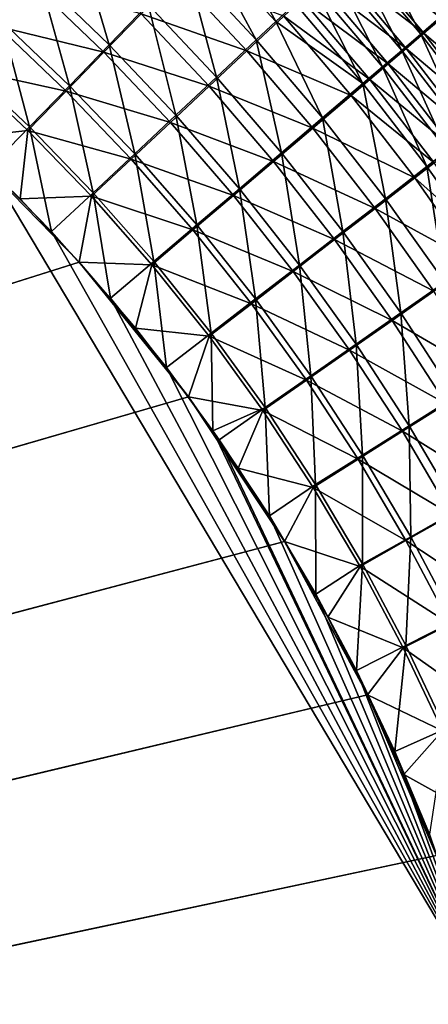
# Model space of a CAD drawing. Header units: metres. Extents: x -900 to 900, y -400 to 400.
# Tile 212 of 243: x 523 to 553, y 127 to 199. Entities that reach past the tile are written whole.
import ezdxf

# ---------------------------------------------------------------- set-up
doc = ezdxf.new("R2010")
doc.units = ezdxf.units.M

msp = doc.modelspace()

# ---------------------------------------------------------------- linework, layer by layer
at = {"layer": 'top'}
for points in [[(518.75531, 207.078659, -491.945099), (524.068848, 202.40947, -491.906433), (521.284912, 199.244263, -492.712402)], [(529.173706, 197.49234, -491.867981), (524.068848, 202.40947, -491.906433), (526.807922, 205.528397, -490.814636)], [(532.03125, 200.443665, -490.796936), (529.173706, 197.49234, -491.867981), (526.807922, 205.528397, -490.814636)], [(537.551697, 206.157883, -487.834229), (541.359131, 199.194077, -488.691559), (536.199768, 204.756851, -488.67514)], [(541.359131, 199.194077, -488.691559), (537.551697, 206.157883, -487.834229), (542.765747, 200.517075, -487.865143)], [(551.961731, 198.274628, -485.070984), (546.850098, 204.364273, -485.005951), (548.161377, 205.601379, -483.929596)], [(548.161377, 205.601379, -483.929596), (553.32312, 199.440063, -484.010712), (551.961731, 198.274628, -485.070984)], [(539.932495, 197.853149, -489.453033), (534.828064, 203.336456, -489.449921), (536.199768, 204.756851, -488.67514)], [(536.199768, 204.756851, -488.67514), (541.359131, 199.194077, -488.691559), (539.932495, 197.853149, -489.453033)], [(546.850098, 204.364273, -485.005951), (550.573853, 197.087372, -486.071136), (545.512756, 203.103577, -486.021332)], [(545.835571, 203.254257, -482.406189), (552.197388, 198.333649, -481.455811), (547.085022, 204.430939, -481.381622)], [(550.573853, 197.087372, -486.071136), (546.850098, 204.364273, -485.005951), (551.961731, 198.274628, -485.070984)], [(547.085022, 204.430939, -481.381622), (552.197388, 198.333649, -481.455811), (553.467712, 199.420151, -480.390289)], [(521.053833, 198.828476, -489.747498), (523.706848, 201.839066, -488.980408), (515.885315, 203.311935, -489.80365)], [(537.024841, 195.123108, -490.777069), (532.03125, 200.443665, -490.796936), (534.828064, 203.336456, -489.449921)], [(537.024841, 195.123108, -490.777069), (534.828064, 203.336456, -489.449921), (539.932495, 197.853149, -489.453033)], [(544.150818, 201.820709, -486.974731), (545.512756, 203.103577, -486.021332), (549.16095, 195.879593, -487.010193)], [(544.56134, 202.055161, -483.372711), (550.90033, 197.225174, -482.465118), (545.835571, 203.254257, -482.406189)], [(545.512756, 203.103577, -486.021332), (550.573853, 197.087372, -486.071136), (549.16095, 195.879593, -487.010193)], [(545.835571, 203.254257, -482.406189), (550.90033, 197.225174, -482.465118), (552.197388, 198.333649, -481.455811)], [(521.284912, 199.244263, -492.712402), (524.068848, 202.40947, -491.906433), (526.270569, 194.498108, -492.65921)], [(524.068848, 202.40947, -491.906433), (529.173706, 197.49234, -491.867981), (526.270569, 194.498108, -492.65921)], [(539.244446, 197.061325, -486.639191), (534.175171, 202.503922, -486.639191), (531.510193, 199.752487, -487.921326)], [(539.244446, 197.061325, -486.639191), (541.94397, 199.595032, -485.127747), (534.175171, 202.503922, -486.639191)], [(549.578064, 196.095947, -483.417175), (544.56134, 202.055161, -483.372711), (543.263672, 200.834961, -484.280182)], [(550.90033, 197.225174, -482.465118), (544.56134, 202.055161, -483.372711), (549.578064, 196.095947, -483.417175)], [(528.787292, 196.945404, -488.940765), (523.706848, 201.839066, -488.980408), (521.053833, 198.828476, -489.747498)], [(528.787292, 196.945404, -488.940765), (531.510193, 199.752487, -487.921326), (523.706848, 201.839066, -488.980408)], [(544.150818, 201.820709, -486.974731), (547.724609, 194.652588, -487.887207), (542.765747, 200.517075, -487.865143)], [(547.724609, 194.652588, -487.887207), (544.150818, 201.820709, -486.974731), (549.16095, 195.879593, -487.010193)], [(534.055603, 192.338882, -491.8302), (529.173706, 197.49234, -491.867981), (532.03125, 200.443665, -490.796936)], [(537.024841, 195.123108, -490.777069), (534.055603, 192.338882, -491.8302), (532.03125, 200.443665, -490.796936)], [(547.724609, 194.652588, -487.887207), (541.359131, 199.194077, -488.691559), (542.765747, 200.517075, -487.865143)], [(548.231995, 194.947205, -484.311096), (543.263672, 200.834961, -484.280182), (541.94397, 199.595032, -485.127747)], [(548.231995, 194.947205, -484.311096), (549.578064, 196.095947, -483.417175), (543.263672, 200.834961, -484.280182)], [(536.474121, 194.464737, -487.899506), (531.510193, 199.752487, -487.921326), (528.787292, 196.945404, -488.940765)], [(536.474121, 194.464737, -487.899506), (539.244446, 197.061325, -486.639191), (531.510193, 199.752487, -487.921326)], [(523.337769, 191.477264, -493.167603), (518.471558, 196.050323, -493.229462), (521.284912, 199.244263, -492.712402)], [(526.270569, 194.498108, -492.65921), (523.337769, 191.477264, -493.167603), (521.284912, 199.244263, -492.712402)], [(546.863586, 193.780182, -485.145935), (541.94397, 199.595032, -485.127747), (539.244446, 197.061325, -486.639191)], [(541.359131, 199.194077, -488.691559), (544.78772, 192.146164, -489.451294), (539.932495, 197.853149, -489.453033)], [(544.78772, 192.146164, -489.451294), (541.359131, 199.194077, -488.691559), (547.724609, 194.652588, -487.887207)], [(546.863586, 193.780182, -485.145935), (548.231995, 194.947205, -484.311096), (541.94397, 199.595032, -485.127747)], [(553.32312, 199.440063, -484.010712), (556.800354, 191.972702, -485.121124), (551.961731, 198.274628, -485.070984)], [(552.197388, 198.333649, -481.455811), (558.350769, 193.04454, -480.461731), (553.467712, 199.420151, -480.390289)], [(526.021057, 194.097519, -489.693878), (521.053833, 198.828476, -489.747498), (518.372864, 195.790604, -490.239655)], [(526.021057, 194.097519, -489.693878), (528.787292, 196.945404, -488.940765), (521.053833, 198.828476, -489.747498)], [(555.364807, 190.859222, -486.108429), (550.573853, 197.087372, -486.071136), (551.961731, 198.274628, -485.070984)], [(550.90033, 197.225174, -482.465118), (557.03595, 192.024994, -481.513733), (552.197388, 198.333649, -481.455811)], [(551.961731, 198.274628, -485.070984), (556.800354, 191.972702, -485.121124), (555.364807, 190.859222, -486.108429)], [(552.197388, 198.333649, -481.455811), (557.03595, 192.024994, -481.513733), (558.350769, 193.04454, -480.461731)], [(541.775391, 189.578537, -490.755646), (537.024841, 195.123108, -490.777069), (539.932495, 197.853149, -489.453033)], [(539.932495, 197.853149, -489.453033), (544.78772, 192.146164, -489.451294), (541.775391, 189.578537, -490.755646)], [(533.645081, 191.816605, -488.901947), (528.787292, 196.945404, -488.940765), (526.021057, 194.097519, -489.693878)], [(526.270569, 194.498108, -492.65921), (529.173706, 197.49234, -491.867981), (531.040161, 189.514893, -492.608643)], [(533.645081, 191.816605, -488.901947), (536.474121, 194.464737, -487.899506), (528.787292, 196.945404, -488.940765)], [(529.173706, 197.49234, -491.867981), (534.055603, 192.338882, -491.8302), (531.040161, 189.514893, -492.608643)], [(544.065613, 191.396286, -486.634796), (539.244446, 197.061325, -486.639191), (536.474121, 194.464737, -487.899506)], [(544.065613, 191.396286, -486.634796), (546.863586, 193.780182, -485.145935), (539.244446, 197.061325, -486.639191)], [(550.573853, 197.087372, -486.071136), (553.903809, 189.726761, -487.035431), (549.16095, 195.879593, -487.010193)], [(555.694031, 190.985123, -482.510132), (550.90033, 197.225174, -482.465118), (549.578064, 196.095947, -483.417175)], [(553.903809, 189.726761, -487.035431), (550.573853, 197.087372, -486.071136), (555.364807, 190.859222, -486.108429)], [(557.03595, 192.024994, -481.513733), (550.90033, 197.225174, -482.465118), (555.694031, 190.985123, -482.510132)], [(554.326477, 189.926071, -483.450012), (549.578064, 196.095947, -483.417175), (548.231995, 194.947205, -484.311096)], [(555.694031, 190.985123, -482.510132), (549.578064, 196.095947, -483.417175), (554.326477, 189.926071, -483.450012)], [(518.372864, 195.790604, -490.239655), (518.09021, 190.658234, -490.42038), (523.226501, 191.224335, -490.177795)], [(523.226501, 191.224335, -490.177795), (526.021057, 194.097519, -489.693878), (518.372864, 195.790604, -490.239655)], [(523.337769, 191.477264, -493.167603), (520.393921, 188.45813, -493.390167), (518.471558, 196.050323, -493.229462)], [(552.419067, 188.576553, -487.901184), (547.724609, 194.652588, -487.887207), (549.16095, 195.879593, -487.010193)], [(549.16095, 195.879593, -487.010193), (553.903809, 189.726761, -487.035431), (552.419067, 188.576553, -487.901184)], [(538.7005, 186.960754, -491.793396), (534.055603, 192.338882, -491.8302), (537.024841, 195.123108, -490.777069)], [(541.775391, 189.578537, -490.755646), (538.7005, 186.960754, -491.793396), (537.024841, 195.123108, -490.777069)], [(549.384216, 186.227661, -489.44519), (544.78772, 192.146164, -489.451294), (547.724609, 194.652588, -487.887207)], [(552.934692, 188.848984, -484.332489), (548.231995, 194.947205, -484.311096), (546.863586, 193.780182, -485.145935)], [(549.384216, 186.227661, -489.44519), (547.724609, 194.652588, -487.887207), (552.419067, 188.576553, -487.901184)], [(552.934692, 188.848984, -484.332489), (554.326477, 189.926071, -483.450012), (548.231995, 194.947205, -484.311096)], [(530.772095, 189.130692, -489.642944), (526.021057, 194.097519, -489.693878), (523.226501, 191.224335, -490.177795)], [(527.994629, 186.666229, -493.109589), (523.337769, 191.477264, -493.167603), (526.270569, 194.498108, -492.65921)], [(530.772095, 189.130692, -489.642944), (533.645081, 191.816605, -488.901947), (526.021057, 194.097519, -489.693878)], [(531.040161, 189.514893, -492.608643), (527.994629, 186.666229, -493.109589), (526.270569, 194.498108, -492.65921)], [(541.19574, 188.954193, -487.876434), (536.474121, 194.464737, -487.899506), (533.645081, 191.816605, -488.901947)], [(541.19574, 188.954193, -487.876434), (544.065613, 191.396286, -486.634796), (536.474121, 194.464737, -487.899506)], [(551.520264, 187.755005, -485.156647), (546.863586, 193.780182, -485.145935), (544.065613, 191.396286, -486.634796)], [(551.520264, 187.755005, -485.156647), (552.934692, 188.848984, -484.332489), (546.863586, 193.780182, -485.145935)], [(538.266357, 186.464417, -488.864288), (533.645081, 191.816605, -488.901947), (530.772095, 189.130692, -489.642944)], [(531.040161, 189.514893, -492.608643), (534.055603, 192.338882, -491.8302), (535.578796, 184.306183, -492.560974)], [(538.266357, 186.464417, -488.864288), (541.19574, 188.954193, -487.876434), (533.645081, 191.816605, -488.901947)], [(534.055603, 192.338882, -491.8302), (538.7005, 186.960754, -491.793396), (535.578796, 184.306183, -492.560974)], [(544.78772, 192.146164, -489.451294), (546.272827, 183.82225, -490.733002), (541.775391, 189.578537, -490.755646)], [(546.272827, 183.82225, -490.733002), (544.78772, 192.146164, -489.451294), (549.384216, 186.227661, -489.44519)], [(518.09021, 190.658234, -490.42038), (522.644226, 186.225739, -490.359344), (523.226501, 191.224335, -490.177795)], [(524.934204, 183.812775, -493.330139), (520.393921, 188.45813, -493.390167), (523.337769, 191.477264, -493.167603)], [(523.226501, 191.224335, -490.177795), (522.644226, 186.225739, -490.359344), (527.870422, 186.42131, -490.119781)], [(527.870422, 186.42131, -490.119781), (530.772095, 189.130692, -489.642944), (523.226501, 191.224335, -490.177795)], [(527.994629, 186.666229, -493.109589), (524.934204, 183.812775, -493.330139), (523.337769, 191.477264, -493.167603)], [(548.629211, 185.520981, -486.626495), (544.065613, 191.396286, -486.634796), (541.19574, 188.954193, -487.876434)], [(548.629211, 185.520981, -486.626495), (551.520264, 187.755005, -485.156647), (544.065613, 191.396286, -486.634796)], [(518.09021, 190.658234, -490.42038), (62.92001, 35.135952, -500.496002), (526.977783, 181.583008, -490.302704)], [(526.977783, 181.583008, -490.302704), (522.644226, 186.225739, -490.359344), (518.09021, 190.658234, -490.42038)], [(553.903809, 189.726761, -487.035431), (556.842163, 182.300995, -487.90741), (552.419067, 188.576553, -487.901184)], [(535.292358, 183.939667, -489.594971), (530.772095, 189.130692, -489.642944), (527.870422, 186.42131, -490.119781)], [(532.426697, 181.628784, -493.055542), (527.994629, 186.666229, -493.109589), (531.040161, 189.514893, -492.608643)], [(535.292358, 183.939667, -489.594971), (538.266357, 186.464417, -488.864288), (530.772095, 189.130692, -489.642944)], [(535.578796, 184.306183, -492.560974), (532.426697, 181.628784, -493.055542), (531.040161, 189.514893, -492.608643)], [(545.665222, 183.233185, -487.852417), (541.19574, 188.954193, -487.876434), (538.266357, 186.464417, -488.864288)], [(543.0979, 181.370483, -491.757843), (538.7005, 186.960754, -491.793396), (541.775391, 189.578537, -490.755646)], [(545.665222, 183.233185, -487.852417), (548.629211, 185.520981, -486.626495), (541.19574, 188.954193, -487.876434)], [(541.775391, 189.578537, -490.755646), (546.272827, 183.82225, -490.733002), (543.0979, 181.370483, -491.757843)], [(520.393921, 188.45813, -493.390167), (556.825012, 127.259506, -492.974121), (63.320282, 33.791721, -503.495331)], [(520.393921, 188.45813, -493.390167), (524.934204, 183.812775, -493.330139), (556.825012, 127.259506, -492.974121)], [(553.714905, 180.110062, -489.435028), (549.384216, 186.227661, -489.44519), (552.419067, 188.576553, -487.901184)], [(557.365051, 182.5522, -484.344788), (552.934692, 188.848984, -484.332489), (551.520264, 187.755005, -485.156647)], [(552.419067, 188.576553, -487.901184), (556.842163, 182.300995, -487.90741), (553.714905, 180.110062, -489.435028)], [(555.907166, 181.53154, -485.160217), (551.520264, 187.755005, -485.156647), (548.629211, 185.520981, -486.626495)], [(555.907166, 181.53154, -485.160217), (557.365051, 182.5522, -484.344788), (551.520264, 187.755005, -485.156647)], [(535.578796, 184.306183, -492.560974), (538.7005, 186.960754, -491.793396), (539.875549, 178.884705, -492.516296)], [(538.7005, 186.960754, -491.793396), (543.0979, 181.370483, -491.757843), (539.875549, 178.884705, -492.516296)], [(522.644226, 186.225739, -490.359344), (526.977783, 181.583008, -490.302704), (527.870422, 186.42131, -490.119781)], [(529.259338, 178.941071, -493.274384), (524.934204, 183.812775, -493.330139), (527.994629, 186.666229, -493.109589)], [(527.870422, 186.42131, -490.119781), (526.977783, 181.583008, -490.302704), (532.289368, 181.393188, -490.065796)], [(532.289368, 181.393188, -490.065796), (535.292358, 183.939667, -489.594971), (527.870422, 186.42131, -490.119781)], [(532.426697, 181.628784, -493.055542), (529.259338, 178.941071, -493.274384), (527.994629, 186.666229, -493.109589)], [(542.640747, 180.901321, -488.828064), (538.266357, 186.464417, -488.864288), (535.292358, 183.939667, -489.594971)], [(542.640747, 180.901321, -488.828064), (545.665222, 183.233185, -487.852417), (538.266357, 186.464417, -488.864288)], [(550.509766, 177.867004, -490.70929), (546.272827, 183.82225, -490.733002), (549.384216, 186.227661, -489.44519)], [(550.509766, 177.867004, -490.70929), (549.384216, 186.227661, -489.44519), (553.714905, 180.110062, -489.435028)], [(552.928223, 179.447769, -486.614502), (548.629211, 185.520981, -486.626495), (545.665222, 183.233185, -487.852417)], [(552.928223, 179.447769, -486.614502), (555.907166, 181.53154, -485.160217), (548.629211, 185.520981, -486.626495)], [(539.571106, 178.537125, -489.550049), (535.292358, 183.939667, -489.594971), (532.289368, 181.393188, -490.065796)], [(536.622437, 176.377823, -493.005585), (532.426697, 181.628784, -493.055542), (535.578796, 184.306183, -492.560974)], [(539.571106, 178.537125, -489.550049), (542.640747, 180.901321, -488.828064), (535.292358, 183.939667, -489.594971)], [(539.875549, 178.884705, -492.516296), (536.622437, 176.377823, -493.005585), (535.578796, 184.306183, -492.560974)], [(524.934204, 183.812775, -493.330139), (529.259338, 178.941071, -493.274384), (556.825012, 127.259506, -492.974121)], [(549.875183, 177.314392, -487.827606), (545.665222, 183.233185, -487.852417), (542.640747, 180.901321, -488.828064)], [(546.272827, 183.82225, -490.733002), (547.240295, 175.581207, -491.723663), (543.0979, 181.370483, -491.757843)], [(549.875183, 177.314392, -487.827606), (552.928223, 179.447769, -486.614502), (545.665222, 183.233185, -487.852417)], [(547.240295, 175.581207, -491.723663), (546.272827, 183.82225, -490.733002), (550.509766, 177.867004, -490.70929)], [(62.92001, 35.135952, -500.496002), (63.002346, 34.863441, -500.496002), (526.977783, 181.583008, -490.302704)], [(526.977783, 181.583008, -490.302704), (63.002346, 34.863441, -500.496002), (534.963257, 171.708542, -490.202545)], [(526.977783, 181.583008, -490.302704), (531.085754, 176.740479, -490.250458), (532.289368, 181.393188, -490.065796)], [(534.963257, 171.708542, -490.202545), (531.085754, 176.740479, -490.250458), (526.977783, 181.583008, -490.302704)], [(533.353516, 173.861588, -493.223022), (529.259338, 178.941071, -493.274384), (532.426697, 181.628784, -493.055542)], [(532.289368, 181.393188, -490.065796), (531.085754, 176.740479, -490.250458), (536.472107, 176.152863, -490.015869)], [(536.472107, 176.152863, -490.015869), (539.571106, 178.537125, -489.550049), (532.289368, 181.393188, -490.065796)], [(536.622437, 176.377823, -493.005585), (533.353516, 173.861588, -493.223022), (532.426697, 181.628784, -493.055542)], [(539.875549, 178.884705, -492.516296), (543.0979, 181.370483, -491.757843), (543.922607, 173.264053, -492.47467)], [(543.0979, 181.370483, -491.757843), (547.240295, 175.581207, -491.723663), (543.922607, 173.264053, -492.47467)], [(546.760803, 175.140396, -488.793304), (542.640747, 180.901321, -488.828064), (539.571106, 178.537125, -489.550049)], [(546.760803, 175.140396, -488.793304), (549.875183, 177.314392, -487.827606), (542.640747, 180.901321, -488.828064)], [(554.479065, 171.725586, -490.684692), (550.509766, 177.867004, -490.70929), (553.714905, 180.110062, -489.435028)], [(556.825012, 127.259506, -492.974121), (529.259338, 178.941071, -493.274384), (533.353516, 173.861588, -493.223022)], [(540.573792, 170.927414, -492.959686), (536.622437, 176.377823, -493.005585), (539.875549, 178.884705, -492.516296)], [(543.922607, 173.264053, -492.47467), (540.573792, 170.927414, -492.959686), (539.875549, 178.884705, -492.516296)], [(556.95575, 173.18895, -486.599091), (552.928223, 179.447769, -486.614502), (549.875183, 177.314392, -487.827606)], [(543.600586, 172.936569, -489.50827), (539.571106, 178.537125, -489.550049), (536.472107, 176.152863, -490.015869)], [(543.600586, 172.936569, -489.50827), (546.760803, 175.140396, -488.793304), (539.571106, 178.537125, -489.550049)], [(551.120056, 169.606125, -491.690887), (547.240295, 175.581207, -491.723663), (550.509766, 177.867004, -490.70929)], [(551.120056, 169.606125, -491.690887), (550.509766, 177.867004, -490.70929), (554.479065, 171.725586, -490.684692)], [(531.085754, 176.740479, -490.250458), (534.963257, 171.708542, -490.202545), (536.472107, 176.152863, -490.015869)], [(553.818665, 171.210526, -487.802185), (549.875183, 177.314392, -487.827606), (546.760803, 175.140396, -488.793304)], [(553.818665, 171.210526, -487.802185), (556.95575, 173.18895, -486.599091), (549.875183, 177.314392, -487.827606)], [(536.754089, 169.235291, -493.181549), (533.353516, 173.861588, -493.223022), (536.622437, 176.377823, -493.005585)], [(536.472107, 176.152863, -490.015869), (534.963257, 171.708542, -490.202545), (540.410706, 170.714218, -489.970032)], [(540.410706, 170.714218, -489.970032), (543.600586, 172.936569, -489.50827), (536.472107, 176.152863, -490.015869)], [(540.573792, 170.927414, -492.959686), (536.754089, 169.235291, -493.181549), (536.622437, 176.377823, -493.005585)], [(547.240295, 175.581207, -491.723663), (547.712219, 167.457825, -492.436188), (543.922607, 173.264053, -492.47467)], [(547.712219, 167.457825, -492.436188), (547.240295, 175.581207, -491.723663), (551.120056, 169.606125, -491.690887)], [(550.619202, 169.194733, -488.760132), (546.760803, 175.140396, -488.793304), (543.600586, 172.936569, -489.50827)], [(550.619202, 169.194733, -488.760132), (553.818665, 171.210526, -487.802185), (546.760803, 175.140396, -488.793304)], [(533.353516, 173.861588, -493.223022), (536.754089, 169.235291, -493.181549), (556.825012, 127.259506, -492.974121)], [(544.272766, 165.291595, -492.917938), (540.573792, 170.927414, -492.959686), (543.922607, 173.264053, -492.47467)], [(543.922607, 173.264053, -492.47467), (547.712219, 167.457825, -492.436188), (544.272766, 165.291595, -492.917938)], [(547.373291, 167.151505, -489.469696), (543.600586, 172.936569, -489.50827), (540.410706, 170.714218, -489.970032)], [(547.373291, 167.151505, -489.469696), (550.619202, 169.194733, -488.760132), (543.600586, 172.936569, -489.50827)], [(63.002346, 34.863441, -500.496002), (63.077606, 34.589596, -500.496002), (534.963257, 171.708542, -490.202545)], [(534.963257, 171.708542, -490.202545), (63.077606, 34.589596, -500.496002), (542.006714, 161.118149, -490.119659)], [(534.963257, 171.708542, -490.202545), (538.605225, 166.497635, -490.158966), (540.410706, 170.714218, -489.970032)], [(542.006714, 161.118149, -490.119659), (538.605225, 166.497635, -490.158966), (534.963257, 171.708542, -490.202545)], [(554.729858, 163.458435, -491.659668), (551.120056, 169.606125, -491.690887), (554.479065, 171.725586, -490.684692)], [(540.573792, 170.927414, -492.959686), (537.210266, 168.582886, -493.176056), (536.754089, 169.235291, -493.181549)], [(540.887451, 163.010437, -493.132782), (537.210266, 168.582886, -493.176056), (540.573792, 170.927414, -492.959686)], [(544.272766, 165.291595, -492.917938), (540.887451, 163.010437, -493.132782), (540.573792, 170.927414, -492.959686)], [(557.488342, 164.934265, -487.776306), (553.818665, 171.210526, -487.802185), (550.619202, 169.194733, -488.760132)], [(540.410706, 170.714218, -489.970032), (538.605225, 166.497635, -490.158966), (544.097229, 165.091232, -489.928375)], [(544.097229, 165.091232, -489.928375), (547.373291, 167.151505, -489.469696), (540.410706, 170.714218, -489.970032)], [(551.236633, 161.47966, -492.400848), (547.712219, 167.457825, -492.436188), (551.120056, 169.606125, -491.690887)], [(551.236633, 161.47966, -492.400848), (551.120056, 169.606125, -491.690887), (554.729858, 163.458435, -491.659668)], [(536.754089, 169.235291, -493.181549), (537.210266, 168.582886, -493.176056), (556.825012, 127.259506, -492.974121)], [(554.208557, 163.077408, -488.728668), (550.619202, 169.194733, -488.760132), (547.373291, 167.151505, -489.469696)], [(554.208557, 163.077408, -488.728668), (557.488342, 164.934265, -487.776306), (550.619202, 169.194733, -488.760132)], [(556.825012, 127.259506, -492.974121), (537.210266, 168.582886, -493.176056), (540.887451, 163.010437, -493.132782)], [(547.712219, 167.457825, -492.436188), (547.711365, 159.484451, -492.880371), (544.272766, 165.291595, -492.917938)], [(547.711365, 159.484451, -492.880371), (547.712219, 167.457825, -492.436188), (551.236633, 161.47966, -492.400848)], [(550.88147, 161.195419, -489.434326), (547.373291, 167.151505, -489.469696), (544.097229, 165.091232, -489.928375)], [(550.88147, 161.195419, -489.434326), (554.208557, 163.077408, -488.728668), (547.373291, 167.151505, -489.469696)], [(538.605225, 166.497635, -490.158966), (542.006714, 161.118149, -490.119659), (544.097229, 165.091232, -489.928375)], [(544.293823, 157.267899, -493.094208), (540.887451, 163.010437, -493.132782), (544.272766, 165.291595, -492.917938)], [(544.097229, 165.091232, -489.928375), (542.006714, 161.118149, -490.119659), (547.523926, 159.297791, -489.890869)], [(547.523926, 159.297791, -489.890869), (550.88147, 161.195419, -489.434326), (544.097229, 165.091232, -489.928375)], [(547.711365, 159.484451, -492.880371), (544.293823, 157.267899, -493.094208), (544.272766, 165.291595, -492.917938)], [(540.887451, 163.010437, -493.132782), (544.293823, 157.267899, -493.094208), (556.825012, 127.259506, -492.974121)], [(557.521423, 156.801529, -488.698975), (554.208557, 163.077408, -488.728668), (550.88147, 161.195419, -489.434326)], [(554.48822, 155.343185, -492.368805), (551.236633, 161.47966, -492.400848), (554.729858, 163.458435, -491.659668)], [(550.881714, 153.52005, -492.846985), (547.711365, 159.484451, -492.880371), (551.236633, 161.47966, -492.400848)], [(550.881714, 153.52005, -492.846985), (551.236633, 161.47966, -492.400848), (554.48822, 155.343185, -492.368805)], [(63.077606, 34.589596, -500.496002), (63.14592, 34.314438, -500.496002), (542.006714, 161.118149, -490.119659)], [(542.006714, 161.118149, -490.119659), (63.14592, 34.314438, -500.496002), (548.068054, 149.895493, -490.053741)], [(542.006714, 161.118149, -490.119659), (545.162659, 155.580505, -490.084595), (547.523926, 159.297791, -489.890869)], [(548.068054, 149.895493, -490.053741), (545.162659, 155.580505, -490.084595), (542.006714, 161.118149, -490.119659)], [(554.117615, 155.081833, -489.402283), (550.88147, 161.195419, -489.434326), (547.523926, 159.297791, -489.890869)], [(554.117615, 155.081833, -489.402283), (557.521423, 156.801529, -488.698975), (550.88147, 161.195419, -489.434326)], [(547.262329, 151.688629, -493.062073), (544.293823, 157.267899, -493.094208), (547.711365, 159.484451, -492.880371)], [(550.881714, 153.52005, -492.846985), (547.262329, 151.688629, -493.062073), (547.711365, 159.484451, -492.880371)], [(547.523926, 159.297791, -489.890869), (545.162659, 155.580505, -490.084595), (550.682861, 153.347855, -489.857574)], [(550.682861, 153.347855, -489.857574), (554.117615, 155.081833, -489.402283), (547.523926, 159.297791, -489.890869)], [(544.293823, 157.267899, -493.094208), (547.262329, 151.688629, -493.062073), (556.825012, 127.259506, -492.974121)], [(545.162659, 155.580505, -490.084595), (548.068054, 149.895493, -490.053741), (550.682861, 153.347855, -489.857574)], [(557.074097, 148.824234, -489.373566), (554.117615, 155.081833, -489.402283), (550.682861, 153.347855, -489.857574)], [(553.775757, 147.41246, -492.817841), (550.881714, 153.52005, -492.846985), (554.48822, 155.343185, -492.368805)], [(550.079224, 145.752563, -493.033142), (547.262329, 151.688629, -493.062073), (550.881714, 153.52005, -492.846985)], [(550.682861, 153.347855, -489.857574), (548.068054, 149.895493, -490.053741), (553.566162, 147.255356, -489.828522)], [(553.775757, 147.41246, -492.817841), (550.079224, 145.752563, -493.033142), (550.881714, 153.52005, -492.846985)], [(553.566162, 147.255356, -489.828522), (557.074097, 148.824234, -489.373566), (550.682861, 153.347855, -489.857574)], [(556.825012, 127.259506, -492.974121), (547.262329, 151.688629, -493.062073), (550.079224, 145.752563, -493.033142)], [(63.14592, 34.314438, -500.496002), (63.207417, 34.038002, -500.496002), (548.068054, 149.895493, -490.053741)], [(548.068054, 149.895493, -490.053741), (63.207417, 34.038002, -500.496002), (553.106445, 138.14418, -490.004761)], [(548.068054, 149.895493, -490.053741), (550.717773, 144.077728, -490.02713), (553.566162, 147.255356, -489.828522)], [(553.106445, 138.14418, -490.004761), (550.717773, 144.077728, -490.02713), (548.068054, 149.895493, -490.053741)], [(552.61438, 139.695343, -493.00885), (550.079224, 145.752563, -493.033142), (553.775757, 147.41246, -492.817841)], [(553.566162, 147.255356, -489.828522), (550.717773, 144.077728, -490.02713), (556.166077, 141.03421, -489.803772)], [(550.079224, 145.752563, -493.033142), (552.61438, 139.695343, -493.00885), (556.825012, 127.259506, -492.974121)], [(550.717773, 144.077728, -490.02713), (553.106445, 138.14418, -490.004761), (556.166077, 141.03421, -489.803772)], [(63.207417, 34.038002, -500.496002), (63.258526, 33.780186, -500.496002), (553.106445, 138.14418, -490.004761)], [(553.106445, 138.14418, -490.004761), (63.258526, 33.780186, -500.496002), (557.079407, 125.99765, -489.9729)], [(63.320282, 33.791721, -503.495331), (556.825012, 127.259506, -492.974121), (562.270081, 60.027832, -493.031525)]]:
    msp.add_3dface(points, dxfattribs=at)

doc.saveas('drawing.dxf')
